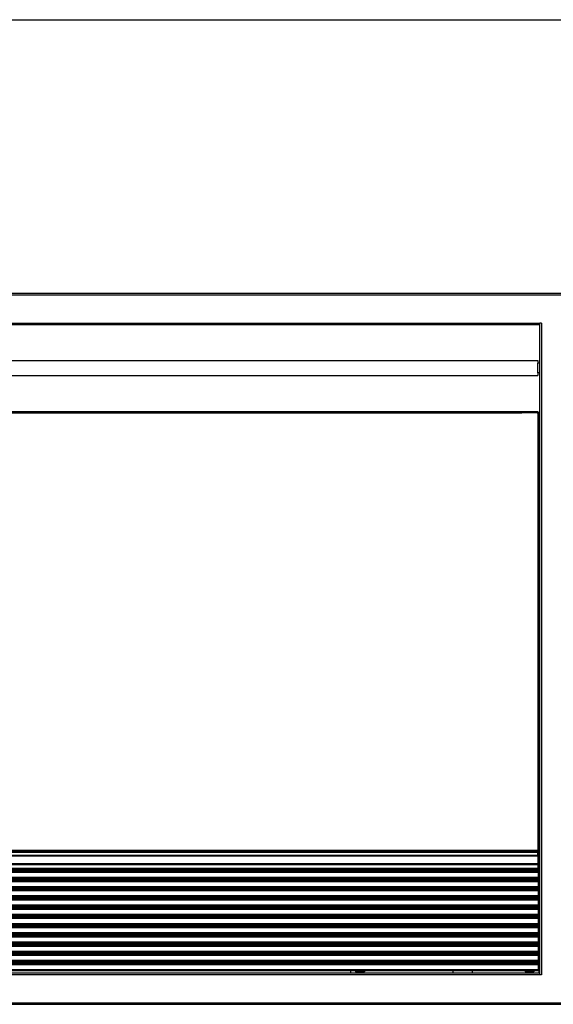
# Model space of a CAD drawing. Header units: inches. Extents: x -8834 to -3121, y 1010 to 9212.
# Tile 17 of 36: x -4694 to -4128, y 2965 to 4010. Entities that reach past the tile are written whole.
import ezdxf

# ---------------------------------------------------------------- set-up
doc = ezdxf.new("R2010")
doc.units = ezdxf.units.IN
doc.layers.add('1', color=7, linetype='Continuous')

msp = doc.modelspace()

# ---------------------------------------------------------------- linework, layer by layer
at = {"color": 7, "linetype": 'Continuous'}
for p, q in [((-4111.09, 3719.25), (-5479.89, 3719.25)), ((-5448.59, 3686.25), (-4142.39, 3686.25)), ((-4142.39, 3686.25), (-4142.39, 3687.95)), ((-4140.69, 3687.95), (-4142.39, 3687.95)), ((-4142.39, 3686.25), (-4142.39, 3687.95)), ((-4140.69, 3687.95), (-4142.39, 3687.95)), ((-4142.39, 3645.2), (-4142.39, 3686.25)), ((-5446.49, 3648.2), (-4144.39, 3648.2)), ((-4144.39, 3648.2), (-4144.39, 3645.2)), ((-4144.39, 3642.61), (-4144.39, 3645.2)), ((-4144.39, 3642.61), (-4144.39, 3645.2)), ((-4142.39, 3645.2), (-4144.39, 3645.2)), ((-4142.39, 3635.2), (-4142.39, 3645.2)), ((-4142.39, 3635.2), (-4142.39, 3645.2)), ((-4144.39, 3642.11), (-4144.39, 3642.61)), ((-4144.39, 3642.11), (-4144.39, 3642.61)), ((-4144.39, 3638.16), (-4144.39, 3642.11)), ((-4144.39, 3638.16), (-4144.39, 3642.11)), ((-4144.39, 3637.66), (-4144.39, 3638.16)), ((-4144.39, 3637.66), (-4144.39, 3638.16)), ((-4144.39, 3636.95), (-4144.39, 3637.66)), ((-4144.39, 3636.95), (-4144.39, 3637.66)), ((-4144.39, 3635.2), (-4144.39, 3636.95)), ((-4144.39, 3635.2), (-4144.39, 3636.95)), ((-4144.39, 3635.2), (-4144.39, 3632.2)), ((-4142.39, 3635.2), (-4144.39, 3635.2)), ((-4142.39, 3592.65), (-4142.39, 3635.2)), ((-5446.49, 3632.2), (-4144.39, 3632.2)), ((-5446.59, 3594.15), (-4144.39, 3594.15)), ((-4144.39, 3594.15), (-4144.39, 3592.65)), ((-4142.89, 3592.65), (-4144.39, 3592.65)), ((-4144.39, 3592.15), (-4144.39, 3592.65)), ((-4142.89, 3592.15), (-4144.39, 3592.15)), ((-4142.89, 3592.65), (-4142.39, 3592.65)), ((-4142.89, 3592.15), (-4142.89, 3556.6)), ((-4142.89, 3592.15), (-4142.89, 3556.6)), ((-4142.39, 3556.6), (-4142.39, 3592.65)), ((-4142.89, 3556.6), (-4142.39, 3556.6)), ((-4142.89, 3556.6), (-4142.89, 3128.59)), ((-4142.39, 3128.09), (-4142.39, 3556.6)), ((-5447.09, 3123.59), (-4144.25, 3123.59)), ((-4144.39, 3127.09), (-5446.59, 3126.84)), ((-4142.89, 3128.59), (-4144.39, 3128.59)), ((-4144.39, 3127.09), (-4144.39, 3128.59)), ((-4144.39, 3128.09), (-4142.89, 3128.09)), ((-4144.39, 3127.09), (-4144.39, 3126.59)), ((-4144.39, 3123.59), (-4144.39, 3126.59)), ((-4144.25, 3123.59), (-4144.25, 3122.99)), ((-4144.25, 3114.26), (-4144.25, 3122.99)), ((-4142.89, 3128.09), (-4142.39, 3128.09)), ((-4142.39, 3092.04), (-4142.39, 3128.09)), ((-4144.25, 3114.26), (-4144.25, 3113.25)), ((-4144.25, 3109.61), (-4144.25, 3113.25)), ((-5447.09, 3108.71), (-4144.25, 3108.71)), ((-5447.09, 3108.27), (-4144.25, 3108.27)), ((-4692.16, 3108.27), (-4692.16, 3108.71)), ((-4343.09, 3108.27), (-4343.09, 3108.71)), ((-4314.02, 3108.27), (-4313.44, 3108.61)), ((-4313.26, 3108.71), (-4313.44, 3108.61)), ((-4310.74, 3108.61), (-4310.92, 3108.71)), ((-4310.74, 3108.61), (-4310.16, 3108.27)), ((-4234.25, 3108.27), (-4234.25, 3108.71)), ((-4213.15, 3108.32), (-4212.52, 3108.32)), ((-4213.15, 3108.32), (-4213.15, 3108.27)), ((-4212.52, 3108.32), (-4212.09, 3108.32)), ((-4212.09, 3108.32), (-4210.37, 3108.32)), ((-4210.37, 3108.32), (-4209.07, 3108.32)), ((-4209.07, 3108.32), (-4206.23, 3108.32)), ((-4208.59, 3108.27), (-4208.59, 3108.32)), ((-4206.23, 3108.32), (-4204.93, 3108.32)), ((-4203.22, 3108.32), (-4204.93, 3108.32)), ((-4203.22, 3108.32), (-4202.79, 3108.32)), ((-4202.79, 3108.32), (-4202.15, 3108.32)), ((-4202.15, 3108.32), (-4202.15, 3108.27)), ((-4197.65, 3108.71), (-4197.65, 3108.27)), ((-4184.59, 3108.71), (-4184.59, 3108.27)), ((-4176.32, 3108.27), (-4175.74, 3108.61)), ((-4175.56, 3108.71), (-4175.74, 3108.61)), ((-4173.04, 3108.61), (-4173.22, 3108.71)), ((-4173.04, 3108.61), (-4172.46, 3108.27)), ((-4154.49, 3108.44), (-4154.95, 3108.71)), ((-4154.49, 3108.44), (-4154.2, 3108.27)), ((-4152.08, 3108.27), (-4151.79, 3108.44)), ((-4151.33, 3108.71), (-4151.79, 3108.44)), ((-4144.39, 3108.27), (-4144.39, 3108.71)), ((-4144.25, 3109.61), (-4144.25, 3108.71)), ((-4144.25, 3108.27), (-4144.25, 3107.07)), ((-4144.25, 3107.07), (-4144.25, 3105.94)), ((-4144.25, 3105.64), (-4144.25, 3105.94)), ((-4144.25, 3105.64), (-4144.25, 3100.29)), ((-5447.09, 3099.33), (-4144.25, 3099.33)), ((-5447.09, 3098.47), (-4144.25, 3098.47)), ((-4692.16, 3098.47), (-4692.16, 3099.33)), ((-4343.09, 3098.47), (-4343.09, 3099.33)), ((-4234.25, 3098.47), (-4234.25, 3099.33)), ((-4213.15, 3098.52), (-4212.52, 3098.52)), ((-4213.15, 3098.52), (-4213.15, 3098.47)), ((-4212.52, 3098.52), (-4212.09, 3098.52)), ((-4212.09, 3098.52), (-4210.37, 3098.52)), ((-4210.37, 3098.52), (-4209.07, 3098.52)), ((-4209.07, 3098.52), (-4206.23, 3098.52)), ((-4208.59, 3098.47), (-4208.59, 3098.52)), ((-4206.23, 3098.52), (-4204.93, 3098.52)), ((-4203.22, 3098.52), (-4204.93, 3098.52)), ((-4203.22, 3098.52), (-4202.79, 3098.52)), ((-4202.79, 3098.52), (-4202.15, 3098.52)), ((-4202.15, 3098.52), (-4202.15, 3098.47)), ((-4197.65, 3099.33), (-4197.65, 3098.47)), ((-4184.59, 3099.33), (-4184.59, 3098.47)), ((-4144.39, 3098.47), (-4144.39, 3099.33)), ((-4144.25, 3100.29), (-4144.25, 3099.33)), ((-4144.25, 3098.47), (-4144.25, 3097.27)), ((-4144.25, 3097.27), (-4144.25, 3096.14)), ((-4144.25, 3095.84), (-4144.25, 3096.14)), ((-4144.25, 3095.84), (-4144.25, 3090.49)), ((-4142.89, 3092.04), (-4144.25, 3092.04)), ((-4142.89, 3092.04), (-4142.39, 3092.04)), ((-4142.39, 2998.44), (-4142.39, 3092.04)), ((-5447.09, 3089.53), (-4144.25, 3089.53)), ((-5447.09, 3088.67), (-4144.25, 3088.67)), ((-4692.16, 3088.67), (-4692.16, 3089.53)), ((-4343.09, 3089.53), (-4343.09, 3088.67)), ((-4234.25, 3088.67), (-4234.25, 3089.53)), ((-4213.15, 3088.72), (-4212.52, 3088.72)), ((-4213.15, 3088.72), (-4213.15, 3088.67)), ((-4212.52, 3088.72), (-4212.09, 3088.72)), ((-4212.09, 3088.72), (-4210.37, 3088.72)), ((-4210.37, 3088.72), (-4209.07, 3088.72)), ((-4209.07, 3088.72), (-4206.23, 3088.72)), ((-4206.23, 3088.72), (-4204.93, 3088.72)), ((-4203.22, 3088.72), (-4204.93, 3088.72)), ((-4203.22, 3088.72), (-4202.79, 3088.72)), ((-4202.79, 3088.72), (-4202.15, 3088.72)), ((-4202.15, 3088.72), (-4202.15, 3088.67)), ((-4197.65, 3089.53), (-4197.65, 3088.67)), ((-4144.25, 3090.49), (-4144.25, 3089.53)), ((-4144.25, 3090.04), (-4143.39, 3090.04)), ((-4144.25, 3088.67), (-4144.25, 3087.47)), ((-4144.25, 3087.47), (-4144.25, 3086.34)), ((-4144.25, 3086.04), (-4144.25, 3086.34)), ((-4144.25, 3086.04), (-4144.25, 3080.69)), ((-4144.25, 3080.69), (-4144.25, 3079.73)), ((-4143.39, 3090.04), (-4143.39, 2998.44)), ((-5447.09, 3079.73), (-4144.25, 3079.73)), ((-5447.09, 3078.87), (-4144.25, 3078.87)), ((-5447.09, 3069.93), (-4144.25, 3069.93)), ((-4692.16, 3078.87), (-4692.16, 3079.73)), ((-4692.16, 3069.07), (-4692.16, 3069.93)), ((-4343.09, 3079.73), (-4343.09, 3078.87)), ((-4343.09, 3069.93), (-4343.09, 3069.07)), ((-4234.25, 3078.87), (-4234.25, 3079.73)), ((-4234.25, 3069.07), (-4234.25, 3069.93)), ((-4213.15, 3078.92), (-4212.52, 3078.92)), ((-4213.15, 3078.92), (-4213.15, 3078.87)), ((-4212.52, 3078.92), (-4212.09, 3078.92)), ((-4212.09, 3078.92), (-4210.37, 3078.92)), ((-4210.37, 3078.92), (-4209.07, 3078.92)), ((-4209.07, 3078.92), (-4206.23, 3078.92)), ((-4206.23, 3078.92), (-4204.93, 3078.92)), ((-4203.22, 3078.92), (-4204.93, 3078.92)), ((-4203.22, 3078.92), (-4202.79, 3078.92)), ((-4202.79, 3078.92), (-4202.15, 3078.92)), ((-4202.15, 3078.92), (-4202.15, 3078.87)), ((-4197.65, 3079.73), (-4197.65, 3078.87)), ((-4197.65, 3069.93), (-4197.65, 3069.07)), ((-4144.25, 3078.87), (-4144.25, 3077.67)), ((-4144.25, 3077.67), (-4144.25, 3076.54)), ((-4144.25, 3076.24), (-4144.25, 3076.54)), ((-4144.25, 3076.24), (-4144.25, 3070.89)), ((-4144.25, 3070.89), (-4144.25, 3069.93)), ((-5447.09, 3069.07), (-4144.25, 3069.07)), ((-5447.09, 3060.13), (-4144.25, 3060.13)), ((-4692.16, 3059.27), (-4692.16, 3060.13)), ((-4343.09, 3060.13), (-4343.09, 3059.27)), ((-4234.25, 3059.27), (-4234.25, 3060.13)), ((-4213.15, 3069.12), (-4212.52, 3069.12)), ((-4213.15, 3069.12), (-4213.15, 3069.07)), ((-4212.52, 3069.12), (-4212.09, 3069.12)), ((-4212.09, 3069.12), (-4210.37, 3069.12)), ((-4210.37, 3069.12), (-4209.07, 3069.12)), ((-4209.07, 3069.12), (-4206.23, 3069.12)), ((-4206.23, 3069.12), (-4204.93, 3069.12)), ((-4203.22, 3069.12), (-4204.93, 3069.12)), ((-4203.22, 3069.12), (-4202.79, 3069.12)), ((-4202.79, 3069.12), (-4202.15, 3069.12)), ((-4202.15, 3069.12), (-4202.15, 3069.07)), ((-4197.65, 3060.13), (-4197.65, 3059.27)), ((-4144.25, 3069.07), (-4144.25, 3067.87)), ((-4144.25, 3067.87), (-4144.25, 3066.74)), ((-4144.25, 3066.44), (-4144.25, 3066.74)), ((-4144.25, 3066.44), (-4144.25, 3061.09)), ((-4144.25, 3061.09), (-4144.25, 3060.13)), ((-5447.09, 3059.27), (-4144.25, 3059.27)), ((-5447.09, 3050.33), (-4144.25, 3050.33)), ((-5447.09, 3049.47), (-4144.25, 3049.47)), ((-4692.16, 3049.47), (-4692.16, 3050.33)), ((-4343.09, 3050.33), (-4343.09, 3049.47)), ((-4234.25, 3049.47), (-4234.25, 3050.33)), ((-4213.15, 3059.32), (-4213.15, 3059.27)), ((-4213.15, 3059.32), (-4212.52, 3059.32)), ((-4213.15, 3049.52), (-4212.52, 3049.52)), ((-4213.15, 3049.52), (-4213.15, 3049.47)), ((-4212.52, 3059.32), (-4212.09, 3059.32)), ((-4212.52, 3049.52), (-4212.09, 3049.52)), ((-4212.09, 3059.32), (-4210.37, 3059.32)), ((-4212.09, 3049.52), (-4210.37, 3049.52)), ((-4210.37, 3059.32), (-4209.07, 3059.32)), ((-4210.37, 3049.52), (-4209.07, 3049.52)), ((-4209.07, 3059.32), (-4206.23, 3059.32)), ((-4209.07, 3049.52), (-4206.23, 3049.52)), ((-4206.23, 3059.32), (-4204.93, 3059.32)), ((-4206.23, 3049.52), (-4204.93, 3049.52)), ((-4203.22, 3059.32), (-4204.93, 3059.32)), ((-4203.22, 3049.52), (-4204.93, 3049.52)), ((-4203.22, 3059.32), (-4202.79, 3059.32)), ((-4203.22, 3049.52), (-4202.79, 3049.52)), ((-4202.79, 3059.32), (-4202.15, 3059.32)), ((-4202.79, 3049.52), (-4202.15, 3049.52)), ((-4202.15, 3059.32), (-4202.15, 3059.27)), ((-4202.15, 3049.52), (-4202.15, 3049.47)), ((-4197.65, 3050.33), (-4197.65, 3049.47)), ((-4144.25, 3059.27), (-4144.25, 3058.07)), ((-4144.25, 3058.07), (-4144.25, 3056.94)), ((-4144.25, 3056.64), (-4144.25, 3056.94)), ((-4144.25, 3056.64), (-4144.25, 3051.29)), ((-4144.25, 3051.29), (-4144.25, 3050.33)), ((-4144.25, 3049.47), (-4144.25, 3048.27)), ((-5447.09, 3040.53), (-4144.25, 3040.53)), ((-5447.09, 3039.67), (-4144.25, 3039.67)), ((-4692.16, 3039.67), (-4692.16, 3040.53)), ((-4343.09, 3040.53), (-4343.09, 3039.67)), ((-4234.25, 3039.67), (-4234.25, 3040.53)), ((-4213.15, 3039.72), (-4212.52, 3039.72)), ((-4213.15, 3039.72), (-4213.15, 3039.67)), ((-4212.52, 3039.72), (-4212.09, 3039.72)), ((-4212.09, 3039.72), (-4210.37, 3039.72)), ((-4210.37, 3039.72), (-4209.07, 3039.72)), ((-4209.07, 3039.72), (-4206.23, 3039.72)), ((-4206.23, 3039.72), (-4204.93, 3039.72)), ((-4203.22, 3039.72), (-4204.93, 3039.72)), ((-4203.22, 3039.72), (-4202.79, 3039.72)), ((-4202.79, 3039.72), (-4202.15, 3039.72)), ((-4202.15, 3039.72), (-4202.15, 3039.67)), ((-4197.65, 3040.53), (-4197.65, 3039.67)), ((-4144.25, 3048.27), (-4144.25, 3047.14)), ((-4144.25, 3046.84), (-4144.25, 3047.14)), ((-4144.25, 3046.84), (-4144.25, 3041.49)), ((-4144.25, 3041.49), (-4144.25, 3040.53)), ((-4144.25, 3039.67), (-4144.25, 3038.47)), ((-5447.09, 3030.73), (-4144.25, 3030.73)), ((-5447.09, 3029.87), (-4144.25, 3029.87)), ((-4692.16, 3029.87), (-4692.16, 3030.73)), ((-4343.09, 3030.73), (-4343.09, 3029.87)), ((-4234.25, 3029.87), (-4234.25, 3030.73)), ((-4213.15, 3029.92), (-4212.52, 3029.92)), ((-4213.15, 3029.92), (-4213.15, 3029.87)), ((-4212.52, 3029.92), (-4212.09, 3029.92)), ((-4212.09, 3029.92), (-4210.37, 3029.92)), ((-4210.37, 3029.92), (-4209.07, 3029.92)), ((-4209.07, 3029.92), (-4206.23, 3029.92)), ((-4206.23, 3029.92), (-4204.93, 3029.92)), ((-4203.22, 3029.92), (-4204.93, 3029.92)), ((-4203.22, 3029.92), (-4202.79, 3029.92)), ((-4202.79, 3029.92), (-4202.15, 3029.92)), ((-4202.15, 3029.92), (-4202.15, 3029.87)), ((-4197.65, 3030.73), (-4197.65, 3029.87)), ((-4144.25, 3038.47), (-4144.25, 3037.34)), ((-4144.25, 3037.04), (-4144.25, 3037.34)), ((-4144.25, 3037.04), (-4144.25, 3031.69)), ((-4144.25, 3031.69), (-4144.25, 3030.73)), ((-4144.25, 3029.87), (-4144.25, 3028.67)), ((-4144.25, 3028.67), (-4144.25, 3027.54)), ((-5447.09, 3020.93), (-4144.25, 3020.93)), ((-5447.09, 3020.07), (-4144.25, 3020.07)), ((-4692.16, 3020.07), (-4692.16, 3020.93)), ((-4343.09, 3020.93), (-4343.09, 3020.07)), ((-4232.75, 3020.07), (-4232.75, 3020.93)), ((-4228.25, 3020.07), (-4228.25, 3020.93)), ((-4213.15, 3020.12), (-4213.15, 3020.07)), ((-4213.15, 3020.12), (-4212.52, 3020.12)), ((-4212.52, 3020.12), (-4212.09, 3020.12)), ((-4212.09, 3020.12), (-4210.37, 3020.12)), ((-4210.37, 3020.12), (-4209.07, 3020.12)), ((-4209.07, 3020.12), (-4206.23, 3020.12)), ((-4206.23, 3020.12), (-4204.93, 3020.12)), ((-4203.22, 3020.12), (-4204.93, 3020.12)), ((-4203.22, 3020.12), (-4202.79, 3020.12)), ((-4202.79, 3020.12), (-4202.15, 3020.12)), ((-4202.15, 3020.12), (-4202.15, 3020.07)), ((-4197.65, 3020.93), (-4197.65, 3020.07)), ((-4144.25, 3027.24), (-4144.25, 3027.54)), ((-4144.25, 3027.24), (-4144.25, 3021.89)), ((-4144.25, 3021.89), (-4144.25, 3020.93)), ((-4144.25, 3020.07), (-4144.25, 3018.87)), ((-4144.25, 3018.87), (-4144.25, 3017.74)), ((-4144.25, 3017.44), (-4144.25, 3017.74)), ((-5447.09, 3011.13), (-4144.25, 3011.13)), ((-5447.09, 3010.27), (-4144.25, 3010.27)), ((-4692.16, 3010.27), (-4692.16, 3011.13)), ((-4343.09, 3011.13), (-4343.09, 3010.27)), ((-4234.25, 3010.27), (-4234.25, 3011.13)), ((-4213.15, 3010.32), (-4213.15, 3010.27)), ((-4213.15, 3010.32), (-4212.52, 3010.32)), ((-4212.52, 3010.32), (-4212.09, 3010.32)), ((-4212.09, 3010.32), (-4210.37, 3010.32)), ((-4210.37, 3010.32), (-4209.07, 3010.32)), ((-4209.07, 3010.32), (-4206.23, 3010.32)), ((-4206.23, 3010.32), (-4204.93, 3010.32)), ((-4203.22, 3010.32), (-4204.93, 3010.32)), ((-4203.22, 3010.32), (-4202.79, 3010.32)), ((-4202.79, 3010.32), (-4202.15, 3010.32)), ((-4202.15, 3010.32), (-4202.15, 3010.27)), ((-4197.65, 3011.13), (-4197.65, 3010.27)), ((-4144.25, 3017.44), (-4144.25, 3012.09)), ((-4144.25, 3012.09), (-4144.25, 3011.13)), ((-4144.25, 3010.27), (-4144.25, 3009.07)), ((-4144.25, 3009.07), (-4144.25, 3007.94)), ((-4144.25, 3007.64), (-4144.25, 3007.94)), ((-4144.25, 3007.64), (-4144.25, 3002.29)), ((-4142.39, 2998.44), (-5447.59, 2998.44)), ((-5447.09, 3001.33), (-4144.25, 3001.33)), ((-4343.09, 3001.33), (-4343.09, 2998.44)), ((-4337.74, 3000.44), (-4337.74, 2999.94)), ((-4335.19, 2999.94), (-4337.74, 2999.94)), ((-4336.47, 3000.64), (-4337.54, 3000.64)), ((-4336.47, 3001.33), (-4336.47, 3000.64)), ((-4333.09, 3000.64), (-4336.47, 3000.64)), ((-4330.99, 2999.94), (-4335.19, 2999.94)), ((-4335.19, 2999.94), (-4335.19, 2998.44)), ((-4333.09, 3001.33), (-4333.09, 3000.64)), ((-4329.71, 3000.64), (-4333.09, 3000.64)), ((-4328.44, 2999.94), (-4330.99, 2999.94)), ((-4330.99, 2999.94), (-4330.99, 2998.44)), ((-4329.71, 3000.64), (-4329.71, 3001.33)), ((-4328.64, 3000.64), (-4329.71, 3000.64)), ((-4328.44, 3000.44), (-4328.44, 2999.94)), ((-4234.25, 2998.44), (-4234.25, 3001.33)), ((-4214.25, 3001.33), (-4214.25, 2998.44)), ((-4158.04, 3000.44), (-4158.04, 2999.94)), ((-4155.49, 2999.94), (-4158.04, 2999.94)), ((-4156.77, 3000.64), (-4157.84, 3000.64)), ((-4156.77, 3001.33), (-4156.77, 3000.64)), ((-4153.39, 3000.64), (-4156.77, 3000.64)), ((-4151.29, 2999.94), (-4155.49, 2999.94)), ((-4155.49, 2999.94), (-4155.49, 2998.44)), ((-4153.39, 3001.33), (-4153.39, 3000.64)), ((-4150.01, 3000.64), (-4153.39, 3000.64)), ((-4148.74, 2999.94), (-4151.29, 2999.94)), ((-4151.29, 2999.94), (-4151.29, 2998.44)), ((-4150.01, 3000.64), (-4150.01, 3001.33)), ((-4148.94, 3000.64), (-4150.01, 3000.64)), ((-4148.74, 3000.44), (-4148.74, 2999.94)), ((-4144.25, 3002.29), (-4144.25, 3001.33)), ((-4142.39, 2996.74), (-4142.39, 2998.44)), ((-4142.39, 2996.74), (-4142.39, 2998.44)), ((-4140.69, 2996.74), (-4142.39, 2996.74)), ((-4140.69, 2996.74), (-4142.39, 2996.74)), ((-5479.89, 2965.44), (-4111.09, 2965.44))]:
    msp.add_line(p, q, dxfattribs=at)
at = {"color": 9, "linetype": 'Continuous'}
for p, q in [((-4111.09, 3717.55), (-5479.89, 3717.55)), ((-5448.59, 3687.95), (-4142.39, 3687.95)), ((-4140.69, 3687.95), (-4140.69, 2996.74)), ((-5446.59, 3592.65), (-4161.39, 3592.65)), ((-4144.39, 3592.65), (-4161.39, 3592.65)), ((-4144.39, 3592.65), (-4161.39, 3592.65)), ((-4144.39, 3592.15), (-4144.39, 3128.59)), ((-4142.89, 3592.65), (-4142.89, 3592.15)), ((-5447.09, 3122.99), (-4144.25, 3122.99)), ((-4144.39, 3128.59), (-5446.59, 3128.59)), ((-4144.39, 3126.59), (-5246.59, 3126.59)), ((-4142.89, 3092.04), (-4142.89, 3128.09)), ((-4144.25, 3114.26), (-5447.09, 3114.26)), ((-4144.25, 3113.25), (-5447.09, 3113.25)), ((-4144.25, 3109.61), (-5447.09, 3109.61)), ((-5447.09, 3107.07), (-4144.25, 3107.07)), ((-5447.09, 3105.94), (-4144.25, 3105.94)), ((-5447.09, 3105.64), (-4144.25, 3105.64)), ((-4212.52, 3108.71), (-4212.52, 3108.32)), ((-4212.09, 3108.71), (-4212.09, 3108.32)), ((-4210.37, 3108.32), (-4210.37, 3108.71)), ((-4209.07, 3108.32), (-4209.07, 3108.71)), ((-4206.23, 3108.32), (-4206.23, 3108.71)), ((-4204.93, 3108.32), (-4204.93, 3108.71)), ((-4203.22, 3108.71), (-4203.22, 3108.32)), ((-4202.79, 3108.71), (-4202.79, 3108.32)), ((-5447.09, 3100.29), (-4144.25, 3100.29)), ((-5447.09, 3097.27), (-4144.25, 3097.27)), ((-5447.09, 3096.14), (-4144.25, 3096.14)), ((-5447.09, 3095.84), (-4144.25, 3095.84)), ((-4212.52, 3099.33), (-4212.52, 3098.52)), ((-4212.09, 3099.33), (-4212.09, 3098.52)), ((-4210.37, 3098.52), (-4210.37, 3099.33)), ((-4209.07, 3098.52), (-4209.07, 3099.33)), ((-4206.23, 3098.52), (-4206.23, 3099.33)), ((-4204.93, 3098.52), (-4204.93, 3099.33)), ((-4203.22, 3099.33), (-4203.22, 3098.52)), ((-4202.79, 3099.33), (-4202.79, 3098.52)), ((-5447.59, 3086.34), (-4144.25, 3086.34)), ((-5447.09, 3090.49), (-4144.25, 3090.49)), ((-5447.09, 3087.47), (-4144.25, 3087.47)), ((-5447.09, 3086.04), (-4144.25, 3086.04)), ((-5447.09, 3080.69), (-4144.25, 3080.69)), ((-4212.52, 3089.53), (-4212.52, 3088.72)), ((-4212.09, 3089.53), (-4212.09, 3088.72)), ((-4210.37, 3088.72), (-4210.37, 3089.53)), ((-4209.07, 3088.72), (-4209.07, 3089.53)), ((-4206.23, 3088.72), (-4206.23, 3089.53)), ((-4204.93, 3088.72), (-4204.93, 3089.53)), ((-4203.22, 3089.53), (-4203.22, 3088.72)), ((-4202.79, 3089.53), (-4202.79, 3088.72)), ((-5447.09, 3077.67), (-4144.25, 3077.67)), ((-5447.09, 3077.11), (-4144.25, 3076.54)), ((-5447.09, 3076.24), (-4144.25, 3076.24)), ((-5447.09, 3070.89), (-4144.25, 3070.89)), ((-4212.52, 3079.73), (-4212.52, 3078.92)), ((-4212.52, 3069.93), (-4212.52, 3069.12)), ((-4212.09, 3079.73), (-4212.09, 3078.92)), ((-4212.09, 3069.93), (-4212.09, 3069.12)), ((-4210.37, 3078.92), (-4210.37, 3079.73)), ((-4210.37, 3069.12), (-4210.37, 3069.93)), ((-4209.07, 3078.92), (-4209.07, 3079.73)), ((-4209.07, 3069.12), (-4209.07, 3069.93)), ((-4206.23, 3078.92), (-4206.23, 3079.73)), ((-4206.23, 3069.12), (-4206.23, 3069.93)), ((-4204.93, 3078.92), (-4204.93, 3079.73)), ((-4204.93, 3069.12), (-4204.93, 3069.93)), ((-4203.22, 3079.73), (-4203.22, 3078.92)), ((-4203.22, 3069.93), (-4203.22, 3069.12)), ((-4202.79, 3079.73), (-4202.79, 3078.92)), ((-4202.79, 3069.93), (-4202.79, 3069.12)), ((-5447.09, 3067.87), (-4144.25, 3067.87)), ((-5447.09, 3066.44), (-4144.25, 3066.74)), ((-5447.09, 3061.09), (-4144.25, 3061.09)), ((-5247.09, 3066.44), (-4144.25, 3066.44)), ((-4212.52, 3060.13), (-4212.52, 3059.32)), ((-4212.09, 3060.13), (-4212.09, 3059.32)), ((-4210.37, 3059.32), (-4210.37, 3060.13)), ((-4209.07, 3059.32), (-4209.07, 3060.13)), ((-4206.23, 3059.32), (-4206.23, 3060.13)), ((-4204.93, 3059.32), (-4204.93, 3060.13)), ((-4203.22, 3060.13), (-4203.22, 3059.32)), ((-4202.79, 3060.13), (-4202.79, 3059.32)), ((-5447.09, 3058.07), (-4144.25, 3058.07)), ((-5447.09, 3056.94), (-4144.25, 3056.94)), ((-5447.09, 3056.64), (-4144.25, 3056.64)), ((-5447.09, 3051.29), (-4144.25, 3051.29)), ((-4212.52, 3050.33), (-4212.52, 3049.52)), ((-4212.09, 3050.33), (-4212.09, 3049.52)), ((-4210.37, 3049.52), (-4210.37, 3050.33)), ((-4209.07, 3049.52), (-4209.07, 3050.33)), ((-4206.23, 3049.52), (-4206.23, 3050.33)), ((-4204.93, 3049.52), (-4204.93, 3050.33)), ((-4203.22, 3050.33), (-4203.22, 3049.52)), ((-4202.79, 3050.33), (-4202.79, 3049.52)), ((-5447.09, 3048.27), (-4144.25, 3048.27)), ((-5447.09, 3046.84), (-4144.25, 3047.14)), ((-5447.09, 3041.49), (-4144.25, 3041.49)), ((-5433.93, 3046.84), (-4144.25, 3046.84)), ((-4212.52, 3040.53), (-4212.52, 3039.72)), ((-4212.09, 3040.53), (-4212.09, 3039.72)), ((-4210.37, 3039.72), (-4210.37, 3040.53)), ((-4209.07, 3039.72), (-4209.07, 3040.53)), ((-4206.23, 3039.72), (-4206.23, 3040.53)), ((-4204.93, 3039.72), (-4204.93, 3040.53)), ((-4203.22, 3040.53), (-4203.22, 3039.72)), ((-4202.79, 3040.53), (-4202.79, 3039.72)), ((-5447.09, 3038.47), (-4144.25, 3038.47)), ((-5447.09, 3037.19), (-4144.25, 3037.04)), ((-5447.09, 3031.69), (-4144.25, 3031.69)), ((-5447.09, 3028.67), (-4144.25, 3028.67)), ((-5247.09, 3037.34), (-4144.25, 3037.34)), ((-4212.52, 3030.73), (-4212.52, 3029.92)), ((-4212.09, 3030.73), (-4212.09, 3029.92)), ((-4210.37, 3029.92), (-4210.37, 3030.73)), ((-4209.07, 3029.92), (-4209.07, 3030.73)), ((-4206.23, 3029.92), (-4206.23, 3030.73)), ((-4204.93, 3029.92), (-4204.93, 3030.73)), ((-4203.22, 3030.73), (-4203.22, 3029.92)), ((-4202.79, 3030.73), (-4202.79, 3029.92)), ((-5447.09, 3027.54), (-4144.25, 3027.54)), ((-5447.09, 3027.24), (-4144.25, 3027.24)), ((-5447.09, 3021.89), (-4144.25, 3021.89)), ((-5447.09, 3018.87), (-4144.25, 3018.87)), ((-5447.09, 3017.74), (-4144.25, 3017.44)), ((-5247.09, 3017.74), (-4144.25, 3017.74)), ((-4228.75, 3020.07), (-4228.75, 3020.93)), ((-4226.75, 3020.93), (-4226.75, 3020.07)), ((-4212.52, 3020.93), (-4212.52, 3020.12)), ((-4212.09, 3020.93), (-4212.09, 3020.12)), ((-4210.37, 3020.12), (-4210.37, 3020.93)), ((-4209.07, 3020.12), (-4209.07, 3020.93)), ((-4206.23, 3020.12), (-4206.23, 3020.93)), ((-4204.93, 3020.12), (-4204.93, 3020.93)), ((-4203.22, 3020.93), (-4203.22, 3020.12)), ((-4202.79, 3020.93), (-4202.79, 3020.12)), ((-5447.09, 3009.07), (-4144.25, 3009.07)), ((-5447.09, 3007.94), (-4144.25, 3007.94)), ((-5447.09, 3007.64), (-4144.25, 3007.64)), ((-5247.09, 3012.09), (-4144.25, 3012.09)), ((-4212.52, 3011.13), (-4212.52, 3010.32)), ((-4212.09, 3011.13), (-4212.09, 3010.32)), ((-4210.37, 3010.32), (-4210.37, 3011.13)), ((-4209.07, 3010.32), (-4209.07, 3011.13)), ((-4206.23, 3010.32), (-4206.23, 3011.13)), ((-4204.93, 3010.32), (-4204.93, 3011.13)), ((-4203.22, 3011.13), (-4203.22, 3010.32)), ((-4202.79, 3011.13), (-4202.79, 3010.32)), ((-5247.09, 3002.29), (-4144.25, 3002.29)), ((-4328.44, 3000.44), (-4337.74, 3000.44)), ((-4148.74, 3000.44), (-4158.04, 3000.44)), ((-4142.39, 2996.74), (-5448.59, 2996.74)), ((-5479.89, 2967.14), (-4111.09, 2967.14))]:
    msp.add_line(p, q, dxfattribs=at)
at = {"color": 7, "linetype": 'Continuous'}
for centre, radius, start, end in [((-4312.09, 3105.49), 4.65, 136.1258, 143.1698), ((-4312.09, 3105.49), 3.4, 108.57901, 113.40465), ((-4312.09, 3105.49), 2.85, 77.97116, 102.02884), ((-4312.09, 3105.49), 3.4, 66.59535, 71.42099), ((-4312.09, 3105.49), 4.65, 36.8302, 43.8742), ((-4174.39, 3105.49), 4.65, 136.1258, 143.1698), ((-4174.39, 3105.49), 3.4, 108.57901, 113.40465), ((-4174.39, 3105.49), 2.85, 77.97116, 102.02884), ((-4174.39, 3105.49), 3.4, 66.59535, 71.42099), ((-4174.39, 3105.49), 4.65, 36.8302, 43.8742), ((-4153.14, 3111.56), 4.65, 217.84178, 225.00066), ((-4153.14, 3111.56), 3.4, 246.59535, 255.25848), ((-4153.14, 3111.56), 3.4, 284.74152, 293.40465), ((-4153.14, 3111.56), 4.65, 314.99934, 322.15822), ((-4337.54, 3000.44), 0.2, 90, 180), ((-4328.64, 3000.44), 0.2, 0, 90), ((-4157.84, 3000.44), 0.2, 90, 180), ((-4148.94, 3000.44), 0.2, 0, 90)]:
    msp.add_arc(centre, radius, start, end, dxfattribs=at)
at = {"color": 9, "linetype": 'Continuous'}
for centre, start, end in [((-4312.09, 3105.49), 133.59543, 141.21594), ((-4312.09, 3105.49), 38.78406, 46.40457), ((-4174.39, 3105.49), 133.59543, 141.21594), ((-4174.39, 3105.49), 38.78406, 46.40457), ((-4153.14, 3111.56), 219.87056, 227.6374), ((-4153.14, 3111.56), 312.3626, 320.12944)]:
    msp.add_arc(centre, 4.45, start, end, dxfattribs=at)
at = {"layer": '1', "color": 7, "linetype": 'Continuous'}
msp.add_line((-8730.71, 4009.61), (-3120.62, 4009.61), dxfattribs=at)

doc.saveas('drawing.dxf')
